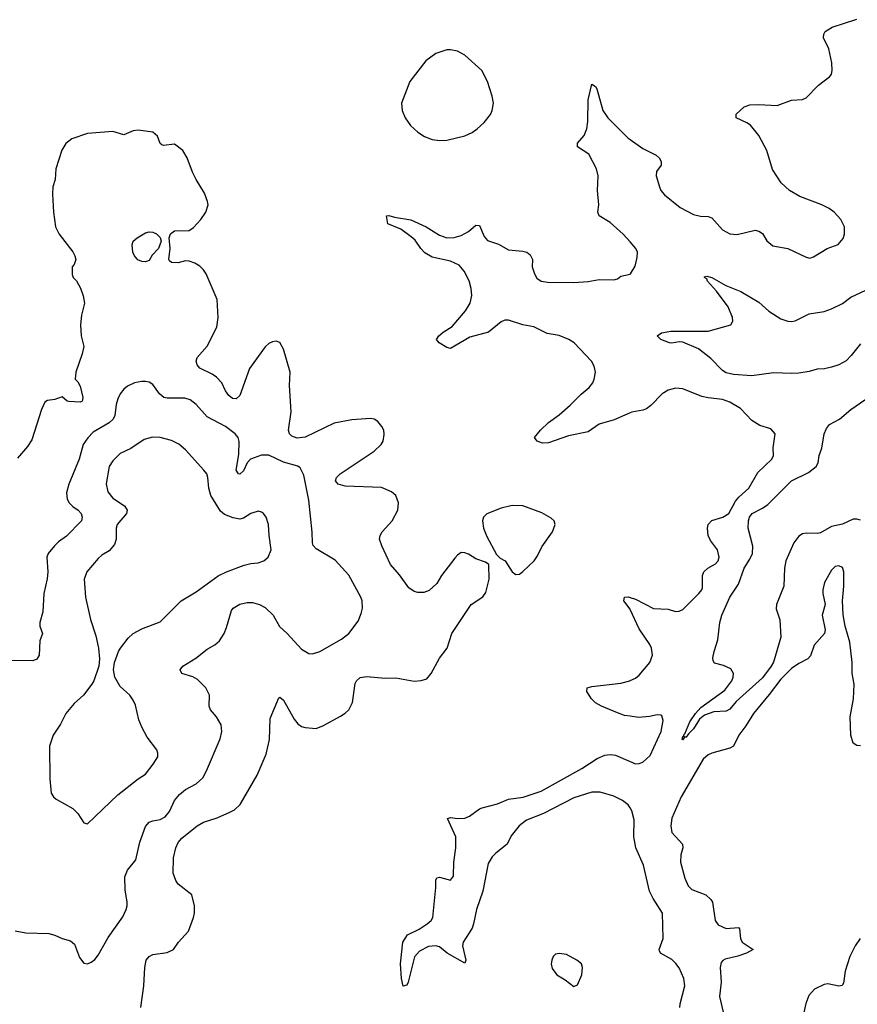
# Model space of a CAD drawing. Header units: inches. Extents: x 2057696 to 2160536, y 827480 to 1016834.
# Tile 167 of 256: x 2066637 to 2071252, y 921368 to 926791. Entities that reach past the tile are written whole.
import ezdxf

# ---------------------------------------------------------------- set-up
doc = ezdxf.new("R2010")
doc.units = ezdxf.units.IN
doc.header["$MEASUREMENT"] = 0
doc.layers.add('C0962', color=7, linetype='Continuous')
doc.layers.add('C0972', color=7, linetype='Continuous')

msp = doc.modelspace()

# ---------------------------------------------------------------- linework, layer by layer
at = {"layer": 'C0962', "color": 5}
for points, elevation in [([(2069010, 926625.1), (2068990, 926624.5), (2068930, 926603.6), (2068875.3, 926564.7), (2068787, 926450), (2068741.5, 926330), (2068744.7, 926290), (2068760.8, 926250), (2068790, 926208.7), (2068830, 926171.8), (2068867.5, 926147.5), (2068910, 926131.6), (2068950, 926125.5), (2068990, 926127.2), (2069090, 926151.3), (2069129.6, 926170), (2069158, 926190), (2069195.6, 926224.5), (2069230.7, 926269.3), (2069240.4, 926290), (2069247.1, 926330), (2069240.4, 926370), (2069214.5, 926450), (2069182.6, 926510), (2069090, 926595.8), (2069050, 926616.9)], 520), ([(2067330, 925457.2), (2067310, 925458), (2067288.1, 925468.1), (2067269.7, 925489.6), (2067260.9, 925510), (2067256, 925550), (2067262.7, 925570), (2067284, 925590), (2067330, 925616.4), (2067350, 925621.6), (2067370, 925620.4), (2067391.3, 925611.3), (2067411.7, 925591.7), (2067416.3, 925570), (2067401, 925530), (2067367.1, 925492.9), (2067350, 925464)], 520), ([(2067369, 924491), (2067322.4, 924477.6), (2067250, 924428.3), (2067190, 924402), (2067150, 924361.6), (2067130.3, 924330), (2067113.3, 924233.3), (2067122.6, 924190), (2067150, 924154.4), (2067213.5, 924113.5), (2067228.8, 924090), (2067224.6, 924070), (2067174, 924010), (2067168.1, 923990), (2067168.9, 923930), (2067159.2, 923900.8), (2067130, 923864.5), (2067090, 923842), (2067070, 923823.7), (2067006.4, 923750), (2066991.7, 923710), (2066998.6, 923610), (2067026.5, 923486.5), (2067057.1, 923397.1), (2067070.4, 923330), (2067077.1, 923270), (2067072.7, 923230), (2067044.9, 923150), (2067033.7, 923130), (2066988.2, 923070), (2066936.3, 923023.7), (2066890.4, 922970), (2066862, 922910), (2066821.3, 922850), (2066801.3, 922790), (2066803.1, 922610), (2066810.4, 922530), (2066823, 922510), (2066838, 922498), (2066930, 922446.4), (2066957.6, 922417.6), (2066990, 922366.4), (2067010, 922361.3), (2067178.5, 922521.5), (2067289.4, 922610), (2067330, 922634.9), (2067373, 922690), (2067397.6, 922730), (2067398.4, 922750), (2067391.8, 922770), (2067338.6, 922838.6), (2067310.9, 922890), (2067293.9, 922933.9), (2067274.6, 923014.6), (2067262.4, 923042.4), (2067242.9, 923070), (2067190, 923118.4), (2067161.3, 923170), (2067153.3, 923210), (2067158.7, 923250), (2067180.5, 923310), (2067193, 923330), (2067235.3, 923384.7), (2067262, 923410), (2067310, 923435.3), (2067410, 923474), (2067527.3, 923590), (2067610, 923638.9), (2067730, 923727), (2067777.2, 923750), (2067874.2, 923785.8), (2067910, 923794.9), (2067950, 923798.7), (2067981.2, 923810), (2068006.6, 923830), (2068022.9, 923870), (2068010.9, 923950), (2068008.3, 924010), (2067994.7, 924050), (2067979.5, 924070), (2067970, 924078.4), (2067950, 924083.6), (2067910, 924071.1), (2067870, 924045.6), (2067850, 924040.5), (2067812.3, 924047.7), (2067764.7, 924064.7), (2067744.2, 924084.2), (2067689.8, 924170), (2067679.3, 924210), (2067674.3, 924270), (2067667.8, 924290), (2067651.5, 924310), (2067550, 924421.1), (2067513.4, 924453.4), (2067472.9, 924472.9), (2067410, 924488.6)], 560), ([(2069350, 924114.2), (2069290, 924099.3), (2069210.2, 924069.8), (2069192.2, 924050), (2069186.3, 924030), (2069193.1, 923990), (2069210, 923944), (2069264.9, 923844.9), (2069284, 923824), (2069311, 923810), (2069351, 923750), (2069370, 923734.8), (2069390, 923737.3), (2069410, 923750.7), (2069471.5, 923810), (2069490, 923837.3), (2069513.1, 923886.9), (2069572, 923970), (2069586.6, 924010), (2069581.2, 924030), (2069565.6, 924045.6), (2069513.7, 924073.7), (2069410, 924112.4)], 520), ([(2069610, 921648), (2069590, 921642.9), (2069575.5, 921630), (2069568.5, 921610), (2069565.3, 921590), (2069570, 921564), (2069596.3, 921530), (2069642.8, 921502.8), (2069690, 921465.5), (2069710, 921474.8), (2069734.7, 921530), (2069738.7, 921570), (2069731.5, 921590), (2069706.6, 921610), (2069650, 921642)], 520)]:
    msp.add_lwpolyline(points, close=True, dxfattribs=dict(at, elevation=elevation))
for points, elevation in [([(2070000, 925566.3), (2069962, 925610), (2069890, 925674.3), (2069829.4, 925710), (2069823, 925730), (2069827.6, 925770), (2069820.2, 925850), (2069823.5, 925930), (2069815.3, 925970), (2069773.3, 926050), (2069709.6, 926090), (2069709.6, 926110), (2069746.8, 926153.2), (2069761.4, 926190), (2069767.1, 926230), (2069768.3, 926350), (2069790, 926436), (2069810, 926422.8), (2069816.4, 926410), (2069849.1, 926290), (2069877.8, 926250), (2069990, 926138.4), (2070000, 926131.2)], 480), ([(2067304.7, 921350), (2067321.1, 921470), (2067325.6, 921570), (2067333.6, 921610), (2067349.7, 921630.3), (2067370, 921642), (2067450, 921653), (2067484, 921670), (2067512.7, 921710), (2067566.6, 921770), (2067594.2, 921845.8), (2067599.5, 921870), (2067599.5, 921910), (2067586, 921970), (2067509.8, 922029.8), (2067496.4, 922050), (2067482.2, 922090), (2067484.9, 922175.1), (2067496.4, 922230), (2067510, 922258.4), (2067530, 922282.6), (2067614.5, 922350), (2067650, 922371.5), (2067725.4, 922394.6), (2067795.1, 922424.9), (2067820.7, 922439.3), (2067851.2, 922468.8), (2067945.6, 922630), (2067994.8, 922745.2), (2068013.5, 922826.5), (2068017.4, 922942.6), (2068064.5, 923055.5), (2068070, 923058.8), (2068090, 923043), (2068150, 922937.4), (2068170, 922911.8), (2068190, 922898), (2068210, 922892.4), (2068270, 922887.2), (2068310, 922903.7), (2068405.1, 922954.9), (2068429.7, 922970.3), (2068449.7, 922990.3), (2068469.7, 923030.3), (2068486, 923134), (2068492.6, 923150), (2068512.5, 923167.5), (2068550, 923173.8), (2068650, 923164.2), (2068710, 923165), (2068810, 923147.6), (2068849.7, 923150.3), (2068879.3, 923160.7), (2068904.5, 923190), (2068950, 923274.8), (2068991.6, 923330), (2069018.7, 923410), (2069123.7, 923570), (2069188.3, 923611.7), (2069204.6, 923635.4), (2069223.1, 923710), (2069222, 923790), (2069202.7, 923802.7), (2069150, 923820.7), (2069110, 923847.3), (2069090, 923854.5), (2069070, 923855.1), (2069050, 923842), (2069035.1, 923824.9), (2068961.6, 923730), (2068935.1, 923684.9), (2068892.8, 923647.2), (2068863.4, 923636.6), (2068830, 923635.6), (2068810, 923640.3), (2068781.4, 923661.4), (2068730, 923732.4), (2068679.7, 923790), (2068632.3, 923892.3), (2068619.8, 923930), (2068622.2, 923950), (2068633.5, 923970), (2068689.1, 924030), (2068720.3, 924090), (2068724.5, 924130), (2068709.8, 924169.8), (2068686.3, 924190), (2068630, 924213.6), (2068430, 924221.1), (2068392.1, 924232.1), (2068377.4, 924250), (2068383.1, 924270), (2068403.1, 924290), (2068590, 924414.7), (2068628.5, 924450), (2068639.2, 924470), (2068645.3, 924505.3), (2068643, 924530), (2068633, 924550), (2068610, 924576.9), (2068590, 924589.6), (2068570, 924594.3), (2068466.7, 924586.7), (2068370, 924569), (2068210, 924490.4), (2068166.4, 924486.4), (2068136.6, 924496.6), (2068123.5, 924510), (2068117.6, 924530), (2068132.1, 924630), (2068123.7, 924776.3), (2068126.6, 924850), (2068090, 924975.3), (2068070, 925012.7), (2068050, 925019.5), (2068030, 925017), (2068010, 925007.3), (2067990, 924989.5), (2067904, 924870), (2067850, 924720.9), (2067830, 924702.4), (2067810, 924705.1), (2067790, 924720.5), (2067770, 924747.3), (2067749.8, 924790), (2067721.4, 924821.4), (2067697.7, 924837.7), (2067630, 924870.9), (2067615.3, 924890), (2067609.8, 924910), (2067615.6, 924930), (2067670, 924992.2), (2067723.5, 925096.5), (2067730.6, 925150.6), (2067725, 925250), (2067663.5, 925390), (2067650, 925413.3), (2067630, 925433), (2067602.7, 925450), (2067570, 925461.3), (2067550, 925461.6), (2067510, 925452.3), (2067473.2, 925453.2), (2067462, 925462), (2067459.3, 925470), (2067465.6, 925530), (2067459.7, 925590), (2067468.6, 925611.4), (2067490, 925627), (2067570, 925628.8), (2067594.8, 925645.2), (2067635.3, 925690), (2067662.7, 925730), (2067674.7, 925770), (2067671.8, 925790), (2067654.9, 925834.9), (2067609.7, 925909.6), (2067589.6, 925950), (2067559.5, 926030), (2067536, 926070), (2067490, 926105.2), (2067430, 926097.2), (2067420.9, 926100.9), (2067410, 926108.7), (2067396.2, 926150), (2067370.7, 926170.7), (2067290, 926181.8), (2067261.5, 926178.5), (2067210, 926156.2), (2067150, 926175.1), (2067010, 926164.2), (2066924.9, 926135.1), (2066891.8, 926108.2), (2066868.8, 926071.2), (2066836.4, 925970), (2066832.4, 925910), (2066819.3, 925870), (2066817.1, 925830), (2066823.8, 925730), (2066834, 925650), (2066854.8, 925610), (2066930, 925511.3), (2066941, 925490), (2066946, 925470), (2066937.3, 925442.7), (2066926, 925430), (2066926.4, 925386.4), (2066932, 925370), (2066950, 925352), (2066972.8, 925312.8), (2066987.3, 925270), (2066994.8, 925230), (2066977.6, 925162.4), (2066972, 925110), (2066976.4, 925050), (2066990.4, 924990), (2066981.3, 924950), (2066947, 924850), (2066942, 924810), (2066956.8, 924796.8), (2066970, 924772), (2066984, 924710), (2066982.8, 924697.2), (2066981, 924690), (2066970, 924684.5), (2066907.3, 924687.3), (2066898, 924690), (2066870, 924714), (2066830, 924698), (2066790, 924693.2), (2066776.3, 924683.7), (2066756.5, 924643.5), (2066703.2, 924476.8), (2066680.3, 924439.7), (2066624.8, 924375.2)], 520), ([(2070000, 924624.6), (2069913, 924587), (2069830, 924562.5), (2069770, 924521.5), (2069660.7, 924499.3), (2069550, 924459.7), (2069518, 924458), (2069489, 924470), (2069473.2, 924490), (2069506, 924530), (2069550, 924572.2), (2069610, 924613.7), (2069670, 924667), (2069730, 924727.2), (2069774.9, 924765.1), (2069794.3, 924790), (2069803, 924810), (2069809.6, 924850), (2069802.7, 924882.7), (2069787, 924910), (2069692.4, 925010), (2069662.6, 925030), (2069610, 925050.7), (2069542.4, 925062.4), (2069470, 925099.3), (2069410, 925109.7), (2069330, 925135.5), (2069310, 925135.3), (2069290, 925126), (2069219.5, 925070), (2069117.9, 925042.1), (2069010, 924978.7), (2068990, 924984.2), (2068948.7, 925010), (2068933.2, 925030), (2068946.6, 925050), (2068969.4, 925070), (2069019.4, 925100.6), (2069093.1, 925186.9), (2069119.2, 925230), (2069129, 925271), (2069124.9, 925310), (2069112.9, 925352.9), (2069086.1, 925406.1), (2069057.7, 925437.7), (2069010, 925460.5), (2068910, 925483.4), (2068870, 925505.8), (2068846.9, 925530), (2068816.1, 925576.1), (2068794.6, 925594.6), (2068736.9, 925636.9), (2068666.2, 925666.2), (2068658, 925710), (2068670, 925713), (2068702.8, 925702.8), (2068792.3, 925687.7), (2068877.1, 925650), (2068950, 925604.4), (2068990, 925588.5), (2069030, 925590.4), (2069070, 925602), (2069110, 925623.1), (2069150, 925658.4), (2069170, 925657.3), (2069197, 925597), (2069215.3, 925575.3), (2069274.5, 925554.5), (2069330, 925523.8), (2069410, 925516.3), (2069430.4, 925510.4), (2069450, 925494.8), (2069461.6, 925470), (2069460.3, 925430), (2069472.8, 925390), (2069486.2, 925366.2), (2069510.8, 925350), (2069545.5, 925345.5), (2069690, 925342.9), (2069770, 925348.1), (2069830, 925359), (2069910, 925357.1), (2069930, 925362.8), (2069950, 925377.3), (2070000, 925389.5)], 480), ([(2066611.7, 921771.7), (2066670, 921760.3), (2066796.7, 921756.7), (2066830, 921748.9), (2066870, 921730.4), (2066916.5, 921716.5), (2066938, 921698), (2066966.1, 921626.1), (2066990, 921594.8), (2067010, 921590.8), (2067030, 921598.8), (2067050, 921614), (2067070, 921638), (2067124.5, 921735.5), (2067204.4, 921850), (2067223.1, 921890), (2067229.7, 921910), (2067229.8, 921930), (2067218.5, 921998.5), (2067215.7, 922070), (2067230, 922107), (2067276.3, 922163.7), (2067299.5, 922260.5), (2067330, 922347.2), (2067350, 922370.2), (2067370, 922378.2), (2067410, 922384.5), (2067439.2, 922400.8), (2067463.1, 922430), (2067490.6, 922489.4), (2067516.9, 922523.1), (2067550, 922550.3), (2067610, 922581.1), (2067645.9, 922614.1), (2067666.8, 922653.2), (2067742, 922830), (2067751, 922870), (2067746.2, 922906.2), (2067722, 922950), (2067687.4, 922990), (2067680.9, 923010), (2067682.2, 923070), (2067663.1, 923110), (2067617.2, 923157.2), (2067590, 923172), (2067529.6, 923190), (2067520.5, 923210), (2067536.3, 923230), (2067606.6, 923273.4), (2067670, 923324.2), (2067711.8, 923348.2), (2067738, 923370), (2067763.1, 923410), (2067776.6, 923443.4), (2067803.8, 923536.2), (2067813.6, 923550), (2067850, 923571), (2067890, 923581.4), (2067919.8, 923579.8), (2067959.1, 923570), (2067990, 923552.9), (2068033.4, 923510), (2068067.8, 923447.8), (2068110.4, 923410), (2068190, 923323), (2068230, 923300.5), (2068250, 923298), (2068290, 923310.6), (2068410, 923379.5), (2068451, 923409), (2068501.7, 923478.3), (2068519.1, 923520.9), (2068525.1, 923550), (2068523.6, 923590), (2068516.3, 923610), (2068450, 923731.1), (2068374.2, 923814.2), (2068270, 923877), (2068254.5, 923894.5), (2068249.7, 923910), (2068248, 923968), (2068230, 924144), (2068202.2, 924282.2), (2068182.4, 924322.4), (2068170, 924331.6), (2068090, 924353.5), (2068010, 924392.4), (2067970, 924393), (2067908, 924370), (2067890.3, 924350), (2067870, 924306.3), (2067850, 924286.9), (2067842.7, 924290), (2067829.9, 924310.1), (2067844.5, 924395.5), (2067847, 924467), (2067841.3, 924490), (2067824.2, 924510), (2067771.2, 924550), (2067670, 924603.5), (2067610, 924671.1), (2067576.8, 924696.8), (2067546.7, 924706.7), (2067450, 924705.8), (2067430.6, 924710.6), (2067406.9, 924730), (2067370, 924782), (2067350, 924793.6), (2067330, 924797.6), (2067310, 924798.7), (2067270, 924789.6), (2067230, 924771.5), (2067210, 924755.6), (2067190, 924729.6), (2067177, 924703), (2067168.5, 924671.5), (2067161, 924610), (2067152.4, 924590), (2067130.1, 924569.9), (2067041.8, 924518.2), (2067012.3, 924487.7), (2066986.8, 924450), (2066964.5, 924370), (2066906.9, 924233.1), (2066895.3, 924184.7), (2066899.1, 924150), (2066909.1, 924130), (2066929.5, 924109.5), (2066958.9, 924090), (2066975.8, 924070), (2066980.7, 924050), (2066977.3, 924030), (2066894.4, 923945.6), (2066850, 923914), (2066827.9, 923892.1), (2066793.1, 923850), (2066786, 923830), (2066791.3, 923750), (2066789, 923711), (2066770.3, 923630), (2066764.9, 923530), (2066748.2, 923470), (2066748, 923450), (2066762, 923410), (2066748.4, 923370), (2066743.8, 923290), (2066731.8, 923268.2), (2066710, 923259.6), (2066590, 923261.3)], 540), ([(2070000, 923543.4), (2069966, 923590), (2069969.2, 923610), (2069990, 923611.6), (2070000, 923608.6)], 480), ([(2070000, 922954.2), (2069970, 922958.9), (2069930, 922973.5), (2069842.4, 923010), (2069810, 923028.2), (2069788, 923050), (2069761.3, 923090), (2069762.7, 923110), (2069790, 923117.5), (2069950, 923135.5), (2069999.3, 923150), (2070000, 923150.3)], 480), ([(2070000, 922449.2), (2069990, 922465.3), (2069958.3, 922490), (2069910, 922514.4), (2069836, 922536), (2069790, 922535.5), (2069690, 922504.1), (2069522.2, 922417.8), (2069430, 922381), (2069389, 922351), (2069344, 922296), (2069323.1, 922250), (2069260.1, 922199.9), (2069240.5, 922179.5), (2069217.7, 922142.3), (2069188.8, 921990), (2069153, 921890), (2069138, 921810), (2069130, 921787.8), (2069080.5, 921710), (2069077.6, 921690), (2069095.8, 921610), (2069090, 921594), (2068991.8, 921650), (2068950, 921684.2), (2068930, 921689.6), (2068890, 921685.1), (2068839.3, 921660.7), (2068811.6, 921628.4), (2068776.5, 921490), (2068770, 921473.2), (2068750, 921468), (2068740.5, 921510), (2068735.1, 921590), (2068747.2, 921710), (2068774.3, 921750), (2068838.5, 921781.5), (2068882, 921810), (2068904.4, 921830), (2068914.1, 921845.9), (2068929.7, 922010), (2068929.7, 922050.4), (2068935.5, 922064.5), (2068950, 922068.2), (2069010, 922050.5), (2069026.7, 922073.3), (2069028.8, 922150), (2069039.8, 922230), (2069039.1, 922290), (2068994, 922390), (2069010, 922395.8), (2069050, 922390.2), (2069090, 922393.5), (2069115.8, 922404.2), (2069170, 922444), (2069185.6, 922450), (2069270, 922471.3), (2069330, 922497.4), (2069410.9, 922509.1), (2069510, 922540.6), (2069734, 922666), (2069819.1, 922720.9), (2069860.4, 922739.6), (2069890, 922744.2), (2069919.3, 922739.3), (2070000, 922704.5)], 480)]:
    msp.add_lwpolyline(points, dxfattribs=dict(at, elevation=elevation))
at = {"layer": 'C0972', "color": 5}
for points, elevation in [([(2070000, 926131.2), (2070070, 926080.5), (2070143.8, 926043.8), (2070161, 926030), (2070170.8, 926010), (2070170.8, 925990), (2070145.5, 925954.5), (2070144, 925930), (2070161.6, 925870), (2070170.4, 925850), (2070190, 925826), (2070276.7, 925756.7), (2070350, 925718), (2070388.9, 925708.9), (2070430, 925706.7), (2070450, 925699.3), (2070510, 925634), (2070550, 925611.8), (2070590, 925607.4), (2070690, 925632.2), (2070710, 925626.7), (2070730, 925613), (2070753.4, 925573.4), (2070785.9, 925545.8), (2070870, 925530.5), (2070970, 925482), (2070990, 925477.3), (2071010, 925484), (2071085.2, 925530), (2071147.3, 925552.7), (2071174.8, 925585.2), (2071181.2, 925610), (2071181.2, 925650), (2071161.2, 925690), (2071125.2, 925730), (2071097.2, 925750), (2071057.2, 925770), (2070936.3, 925816.3), (2070878, 925850), (2070832.2, 925892.2), (2070785.6, 925965.6), (2070753, 926070), (2070710, 926152.7), (2070662.7, 926210), (2070643.3, 926223.3), (2070584, 926250), (2070585.2, 926270), (2070629.3, 926310), (2070659.1, 926320.9), (2070710, 926324.4), (2070810, 926318.4), (2070890, 926347.7), (2070950, 926350.8), (2070970, 926361), (2071039, 926430), (2071101.5, 926478.5), (2071109.2, 926490), (2071112.7, 926510), (2071112.1, 926552.1), (2071095.1, 926630), (2071065.6, 926690), (2071067, 926710), (2071075.3, 926724.7), (2071114, 926750), (2071250, 926794.4)], 480), ([(2070000, 925389.5), (2070002, 925390), (2070027.2, 925432.8), (2070039.1, 925480.9), (2070040.7, 925510), (2070031.6, 925530), (2070000, 925566.3)], 480), ([(2071270, 925006.2), (2071219.1, 924940.9), (2071190, 924911.8), (2071150, 924889.8), (2071110, 924876.1), (2071072, 924867.9), (2071030, 924865.3), (2070987.5, 924852.5), (2070930, 924844.1), (2070890, 924841.6), (2070790, 924846.3), (2070670, 924829), (2070570, 924835.7), (2070530, 924846.3), (2070510, 924857.8), (2070444.8, 924924.8), (2070377.1, 924977.1), (2070290, 925014.7), (2070270, 925016.9), (2070230, 925008.4), (2070218, 925010), (2070168.7, 925030), (2070148.7, 925050), (2070173.6, 925066.4), (2070225.4, 925074.6), (2070430, 925075.2), (2070556, 925110), (2070565.6, 925130), (2070565.1, 925150), (2070541, 925210), (2070475.8, 925295.8), (2070427, 925350), (2070422.7, 925362.7), (2070409.3, 925370.7), (2070410, 925374), (2070422.7, 925377.3), (2070450, 925370.4), (2070527.5, 925327.5), (2070610, 925294), (2070710, 925234.9), (2070765.4, 925185.4), (2070830, 925143.6), (2070869.3, 925129.3), (2070890, 925128), (2070910, 925132.4), (2070986.6, 925170), (2071070, 925184.1), (2071110, 925197.2), (2071170, 925228), (2071217.3, 925262.7), (2071353.8, 925326.2)], 460), ([(2070000, 923608.6), (2070030, 923599.6), (2070130, 923546.7), (2070210, 923543.7), (2070250.4, 923530.4), (2070270, 923532.2), (2070290, 923541.3), (2070379.6, 923630), (2070395.6, 923650), (2070398.6, 923661.4), (2070398.7, 923730), (2070407, 923750), (2070429.2, 923770), (2070470, 923793.4), (2070484.5, 923810), (2070491.2, 923830), (2070482.4, 923870), (2070442.4, 923922.4), (2070430.8, 923950), (2070426, 923990), (2070429.9, 924010.1), (2070450, 924033), (2070512, 924050), (2070544.4, 924070), (2070581.1, 924138.9), (2070599, 924161), (2070654, 924210), (2070703.3, 924296.7), (2070781.6, 924370), (2070789.6, 924390), (2070787.9, 924432.1), (2070799.5, 924510), (2070776.3, 924536.3), (2070714.8, 924554.8), (2070670, 924582.7), (2070608, 924650), (2070550, 924684.2), (2070510, 924699.2), (2070430, 924707.6), (2070395.7, 924715.7), (2070290, 924757), (2070250, 924762), (2070210, 924749.6), (2070176.3, 924730), (2070114.3, 924665.7), (2070090, 924648), (2070070, 924639.1), (2070010, 924628.9), (2070000, 924624.6)], 480), ([(2071270, 924034), (2071250, 924039.8), (2071230, 924038.7), (2071170, 924012.8), (2071110, 923999), (2071050, 923965.2), (2071030, 923959.9), (2070970, 923963.2), (2070950, 923958.5), (2070930, 923946), (2070903, 923910), (2070858.3, 923810), (2070851.6, 923770), (2070847.3, 923670), (2070806, 923570), (2070805.9, 923545.9), (2070825.5, 923485.5), (2070830.1, 923390.1), (2070790, 923252.6), (2070777.6, 923230), (2070730, 923165.3), (2070584.3, 923035.7), (2070550, 922993.5), (2070530, 922981.6), (2070461.5, 922978.5), (2070410, 922960.7), (2070382.3, 922937.7), (2070350, 922885.1), (2070322, 922858), (2070310, 922839.3), (2070300.7, 922839.3), (2070290, 922824), (2070286.3, 922826.3), (2070290, 922842), (2070298, 922842), (2070294, 922850), (2070302, 922858), (2070330, 922924), (2070359.7, 922970), (2070390, 923001.5), (2070522.9, 923097.1), (2070561.1, 923150), (2070568.3, 923170), (2070569.6, 923190), (2070554.5, 923214.5), (2070514, 923234), (2070465.6, 923245.6), (2070458.6, 923258.6), (2070456.5, 923276.5), (2070462.7, 923310), (2070484.4, 923375.6), (2070495.3, 923470), (2070505.8, 923510), (2070549.9, 923610.1), (2070598.2, 923681.8), (2070629.3, 923770), (2070660.6, 923819.4), (2070674.3, 923850), (2070676.8, 923890), (2070650.8, 923990), (2070652.7, 924030), (2070658.8, 924050), (2070673, 924070), (2070730, 924099.8), (2070759, 924121), (2070889.8, 924250), (2070983.5, 924296.5), (2071025, 924330), (2071035.7, 924350), (2071042.3, 924390), (2071057, 924430), (2071070.3, 924510), (2071081.4, 924538.6), (2071098.9, 924561.1), (2071154, 924590), (2071216.9, 924643.1), (2071298.9, 924701.1)], 460), ([(2071270, 922791.6), (2071250, 922793.6), (2071230, 922806.6), (2071217.3, 922850), (2071212.4, 922950), (2071230.6, 923050), (2071234.5, 923130), (2071224.2, 923190), (2071223.4, 923250), (2071210, 923362), (2071185.1, 923450), (2071173.5, 923513.5), (2071169.6, 923589.6), (2071177.2, 923670), (2071178.7, 923750), (2071170, 923773.2), (2071150, 923782.7), (2071130, 923778), (2071110, 923759.3), (2071070.5, 923690), (2071062.4, 923650), (2071062.4, 923630), (2071074.9, 923570), (2071059.1, 923510), (2071075.5, 923430), (2071070.5, 923410), (2071013.7, 923346.3), (2070993.3, 923286.7), (2070979.3, 923270), (2070930, 923244.8), (2070890, 923216.5), (2070830, 923158.2), (2070766.8, 923073.2), (2070680.6, 922970), (2070638.3, 922901.7), (2070598.9, 922850), (2070570.4, 922790), (2070550, 922778.5), (2070450, 922750.8), (2070430, 922740.8), (2070402.5, 922717.5), (2070282, 922510), (2070230, 922392.7), (2070224.1, 922350), (2070230, 922313.4), (2070289.2, 922249.2), (2070290.2, 922230), (2070280.4, 922190), (2070278, 922150), (2070302.1, 922062.1), (2070320.5, 922020.5), (2070339.8, 921999.8), (2070417.3, 921970), (2070444.9, 921944.9), (2070454, 921930), (2070468.5, 921830), (2070485.3, 921805.3), (2070530, 921784.2), (2070598, 921790), (2070603.5, 921783.5), (2070608.7, 921730), (2070618.4, 921710), (2070678, 921670), (2070642, 921650), (2070592.9, 921632.9), (2070523.4, 921616.6), (2070510.3, 921609.7), (2070502, 921598), (2070495.6, 921570), (2070502.2, 921490), (2070492, 921410), (2070524.9, 921270)], 480), ([(2070000, 923150.3), (2070030, 923164.6), (2070050, 923180.3), (2070108.2, 923250), (2070123.1, 923290), (2070118.7, 923330), (2070109.8, 923350), (2070050, 923435.1), (2070001.4, 923541.4), (2070000, 923543.4)], 480), ([(2070000, 922704.5), (2070030, 922691.6), (2070050, 922693.1), (2070070, 922702), (2070110, 922737.3), (2070171.6, 922870), (2070182.2, 922930), (2070175.8, 922955.8), (2070170, 922960.7), (2070150, 922961.7), (2070107.7, 922952.3), (2070046.8, 922946.8), (2070000, 922954.2)], 480), ([(2070274.8, 921350), (2070276.8, 921370), (2070302.6, 921470), (2070296.8, 921510), (2070270, 921567.8), (2070252.8, 921592.8), (2070230, 921614.7), (2070167.6, 921650), (2070162.7, 921662.7), (2070161.1, 921670), (2070182.5, 921730), (2070178.5, 921870), (2070126.6, 921950), (2070106.4, 921990), (2070073.7, 922133.7), (2070031.4, 922230), (2070021.1, 922290), (2070022.7, 922382.7), (2070010, 922433), (2070000, 922449.2)], 480), ([(2071268.4, 921730), (2071239.8, 921690), (2071210, 921631.6), (2071185.9, 921550), (2071175.2, 921484.8), (2071169.1, 921470.9), (2071150, 921467.5), (2071090, 921480.3), (2071070, 921476.8), (2071015.3, 921450), (2070984.7, 921415.3), (2070968, 921372), (2070957.3, 921322.7)], 520)]:
    msp.add_lwpolyline(points, dxfattribs=dict(at, elevation=elevation))

doc.saveas('drawing.dxf')
